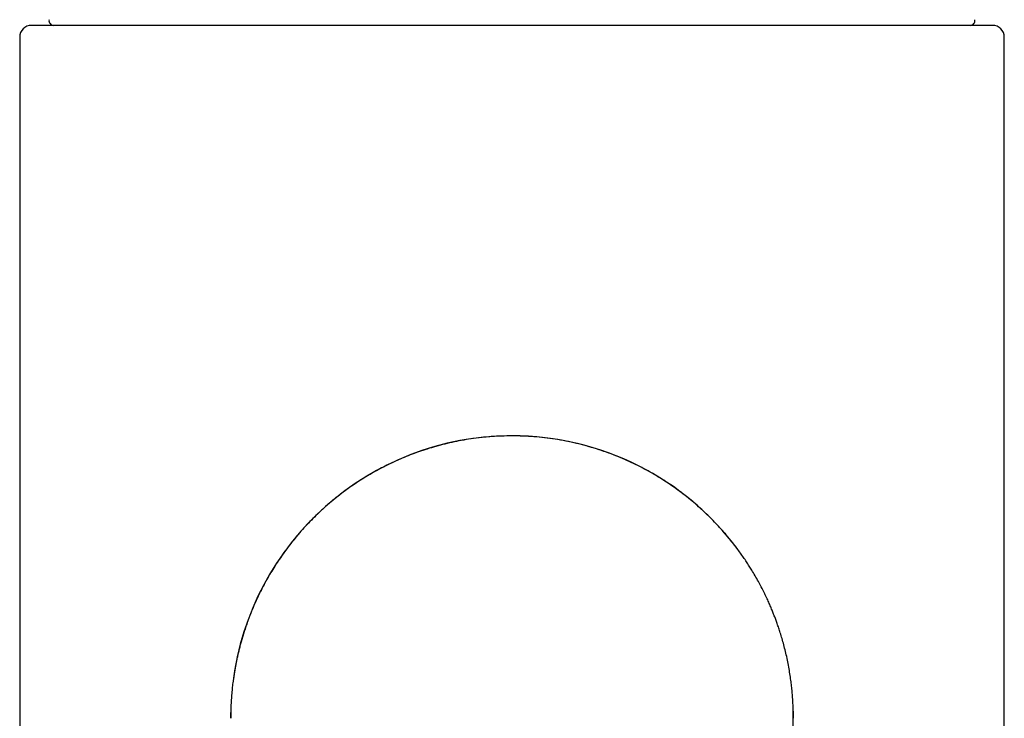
# Model space of a CAD drawing. Header units: millimetres. Extents: x 8 to 932, y 12 to 940.
# Tile 45 of 61: x 387 to 429, y 859 to 889. Entities that reach past the tile are written whole.
import ezdxf

# ---------------------------------------------------------------- set-up
doc = ezdxf.new("R2010")
doc.units = ezdxf.units.MM

msp = doc.modelspace()

# ---------------------------------------------------------------- linework, layer by layer
at = {"color": 7, "linetype": 'Continuous', "lineweight": 30}
for p, q in [((428.594, 888.87), (387.594, 888.87)), ((387.094, 888.37), (387.094, 728.87)), ((429.094, 728.87), (429.094, 888.37)), ((420.092, 859.622), (420.094, 859.37))]:
    msp.add_line(p, q, dxfattribs=at)
at = {"color": 7, "linetype": 'Continuous', "lineweight": 30, "flags": 128}
msp.add_lwpolyline([(396.094, 859.37), (396.094, 859.37), (396.096, 859.569)], dxfattribs=at)
at = {"color": 7, "linetype": 'Continuous', "lineweight": 30}
for centre, radius, start, end in [((387.594, 888.37), 0.5, 90, 180), ((388.544, 889.07), 0.2, 167.8752, 270), ((427.644, 889.07), 0.2, 270, 12.1248), ((428.594, 888.37), 0.5, 360, 90), ((408.094, 859.37), 12, 90, 173.02), ((408.094, 859.37), 12, 36.5733, 90)]:
    msp.add_arc(centre, radius, start, end, dxfattribs=at)
for points, knots in [([(408.094, 871.366), (407.946, 871.364), (407.65, 871.361), (407.21, 871.336), (406.776, 871.296), (406.349, 871.241), (405.933, 871.172), (405.528, 871.091), (405.135, 870.998), (404.753, 870.893), (404.38, 870.779), (404.016, 870.654), (403.663, 870.52), (403.322, 870.378), (402.996, 870.231), (402.684, 870.079), (402.388, 869.924), (402.107, 869.767), (401.839, 869.608), (401.583, 869.448), (401.34, 869.286), (401.108, 869.124), (400.889, 868.963), (400.683, 868.805), (400.491, 868.651), (400.31, 868.5), (400.136, 868.348), (399.963, 868.193), (399.762, 868.003), (399.532, 867.776), (399.278, 867.509), (399.027, 867.228), (398.781, 866.935), (398.54, 866.628), (398.319, 866.326), (398.117, 866.031), (397.932, 865.745), (397.753, 865.45), (397.593, 865.168), (397.452, 864.902), (397.327, 864.654), (397.209, 864.406), (397.099, 864.16), (396.997, 863.92), (396.904, 863.685), (396.819, 863.457), (396.742, 863.238), (396.672, 863.028), (396.609, 862.827), (396.553, 862.636), (396.503, 862.453), (396.457, 862.277), (396.415, 862.108), (396.378, 861.947), (396.346, 861.795), (396.316, 861.65), (396.286, 861.493), (396.255, 861.315), (396.223, 861.113), (396.192, 860.89), (396.163, 860.646), (396.137, 860.381), (396.12, 860.153), (396.11, 859.971), (396.104, 859.841), (396.1, 859.728), (396.097, 859.632), (396.096, 859.57), (396.095, 859.533), (396.095, 859.522), (396.095, 859.515), (396.095, 859.508), (396.095, 859.498), (396.095, 859.487), (396.095, 859.475), (396.095, 859.46), (396.095, 859.443), (396.094, 859.423), (396.094, 859.401), (396.094, 859.377), (396.094, 859.352), (396.094, 859.291), (396.094, 859.366), (396.094, 859.363), (396.094, 859.368), (396.094, 859.37)], [0, 0, 0, 0, 0.021266, 0.042329, 0.06316, 0.083729, 0.104008, 0.123618, 0.142897, 0.161824, 0.180376, 0.198857, 0.216908, 0.234509, 0.251642, 0.268291, 0.284156, 0.299529, 0.314395, 0.328746, 0.342819, 0.35634, 0.369301, 0.381695, 0.393519, 0.404576, 0.415513, 0.426602, 0.437845, 0.455169, 0.472841, 0.490856, 0.509207, 0.527889, 0.546891, 0.563094, 0.579509, 0.596129, 0.612947, 0.626293, 0.639751, 0.653153, 0.666067, 0.6787, 0.690819, 0.702433, 0.71355, 0.72418, 0.734156, 0.743681, 0.752767, 0.761425, 0.769814, 0.777786, 0.785357, 0.792544, 0.799566, 0.809099, 0.819037, 0.829383, 0.841638, 0.854419, 0.867723, 0.874364, 0.880592, 0.886408, 0.890501, 0.894366, 0.895297, 0.895757, 0.895991, 0.896267, 0.897035, 0.898162, 0.899676, 0.901586, 0.904758, 0.908649, 0.913262, 0.918597, 0.924654, 0.931433, 0.954358, 0.977283, 1, 1, 1, 1]), ([(420.094, 859.323), (420.094, 859.332), (420.094, 859.349), (420.094, 859.374), (420.094, 859.396), (420.094, 859.417), (420.094, 859.437), (420.094, 859.454), (420.094, 859.47), (420.093, 859.485), (420.093, 859.498), (420.093, 859.509), (420.093, 859.517), (420.093, 859.525), (420.093, 859.536), (420.093, 859.552), (420.092, 859.581), (420.091, 859.636), (420.089, 859.712), (420.086, 859.803), (420.082, 859.903), (420.076, 860.016), (420.069, 860.142), (420.057, 860.308), (420.039, 860.515), (420.013, 860.761), (419.979, 861.021), (419.938, 861.296), (419.887, 861.585), (419.828, 861.879), (419.761, 862.171), (419.689, 862.452), (419.615, 862.717), (419.543, 862.955), (419.474, 863.167), (419.409, 863.356), (419.346, 863.531), (419.285, 863.692), (419.221, 863.856), (419.15, 864.03), (419.067, 864.222), (418.975, 864.425), (418.873, 864.641), (418.759, 864.868), (418.635, 865.103), (418.5, 865.344), (418.369, 865.567), (418.244, 865.77), (418.126, 865.952), (418.002, 866.137), (417.871, 866.326), (417.731, 866.518), (417.581, 866.716), (417.419, 866.921), (417.243, 867.133), (417.052, 867.353), (416.845, 867.58), (416.62, 867.813), (416.379, 868.049), (416.121, 868.288), (415.846, 868.529), (415.553, 868.769), (415.254, 868.999), (414.949, 869.218), (414.642, 869.425), (414.32, 869.627), (413.983, 869.824), (413.634, 870.013), (413.273, 870.193), (412.901, 870.364), (412.516, 870.524), (412.117, 870.674), (411.703, 870.813), (411.276, 870.939), (410.838, 871.051), (410.391, 871.147), (409.939, 871.226), (409.483, 871.288), (409.024, 871.332), (408.56, 871.361), (408.25, 871.364), (408.094, 871.366)], [0, 0, 0, 0, 0.006803, 0.012936, 0.018397, 0.023187, 0.027306, 0.030756, 0.033539, 0.035664, 0.037149, 0.037879, 0.038147, 0.038603, 0.039061, 0.03979, 0.04112, 0.043585, 0.048276, 0.052781, 0.057586, 0.063703, 0.070252, 0.077043, 0.089435, 0.102173, 0.11526, 0.129911, 0.144986, 0.160487, 0.176177, 0.191135, 0.205257, 0.218528, 0.229472, 0.239747, 0.249352, 0.258288, 0.26656, 0.277011, 0.287883, 0.299194, 0.311811, 0.324954, 0.338632, 0.352854, 0.367626, 0.378494, 0.389646, 0.401084, 0.41281, 0.42503, 0.437749, 0.451181, 0.465324, 0.480178, 0.496063, 0.512682, 0.530028, 0.548094, 0.566871, 0.586348, 0.606512, 0.625043, 0.644095, 0.663654, 0.683704, 0.704228, 0.724829, 0.745849, 0.767269, 0.789064, 0.811618, 0.834511, 0.857715, 0.881199, 0.904935, 0.928461, 0.952168, 0.976025, 1, 1, 1, 1]), ([(420.094, 859.37), (420.094, 859.369), (420.094, 859.367), (420.094, 859.351), (420.094, 859.333), (420.094, 859.323)], [0, 0, 0, 0, 0.331305, 0.665654, 1, 1, 1, 1]), ([(420.094, 848.37), (420.094, 848.504), (420.094, 848.77), (420.094, 849.159), (420.094, 849.536), (420.094, 849.901), (420.094, 850.253), (420.094, 850.613), (420.094, 850.979), (420.094, 851.35), (420.094, 851.704), (420.094, 852.046), (420.094, 852.374), (420.094, 852.69), (420.094, 852.991), (420.094, 853.277), (420.094, 853.549), (420.094, 853.808), (420.094, 854.053), (420.094, 854.285), (420.094, 854.505), (420.094, 854.712), (420.094, 854.909), (420.094, 855.093), (420.094, 855.265), (420.094, 855.426), (420.094, 855.578), (420.094, 855.74), (420.094, 855.912), (420.094, 856.098), (420.094, 856.278), (420.094, 856.455), (420.094, 856.662), (420.094, 856.896), (420.094, 857.151), (420.094, 857.394), (420.094, 857.588), (420.094, 857.74), (420.094, 857.853), (420.094, 857.962), (420.094, 858.068), (420.094, 858.171), (420.094, 858.275), (420.094, 858.38), (420.094, 858.488), (420.094, 858.593), (420.094, 858.696), (420.094, 858.795), (420.094, 858.889), (420.094, 858.975), (420.094, 859.053), (420.094, 859.123), (420.094, 859.186), (420.094, 859.241), (420.094, 859.288), (420.094, 859.312), (420.094, 859.323)], [0, 0, 0, 0, 0.021599, 0.042797, 0.063592, 0.083986, 0.103978, 0.123568, 0.14614, 0.168154, 0.18961, 0.210507, 0.231254, 0.251421, 0.271006, 0.29001, 0.308432, 0.326273, 0.343533, 0.360176, 0.37624, 0.391726, 0.406632, 0.42096, 0.434468, 0.447418, 0.45981, 0.471643, 0.487772, 0.503858, 0.520015, 0.536245, 0.552546, 0.578628, 0.604893, 0.63134, 0.657969, 0.671991, 0.686062, 0.700184, 0.714355, 0.728577, 0.743084, 0.759584, 0.776789, 0.794699, 0.813313, 0.832633, 0.852657, 0.873386, 0.893008, 0.913221, 0.934027, 0.955426, 0.977417, 1, 1, 1, 1])]:
    msp.add_open_spline(points, degree=3, knots=knots, dxfattribs=at)

doc.saveas('drawing.dxf')
